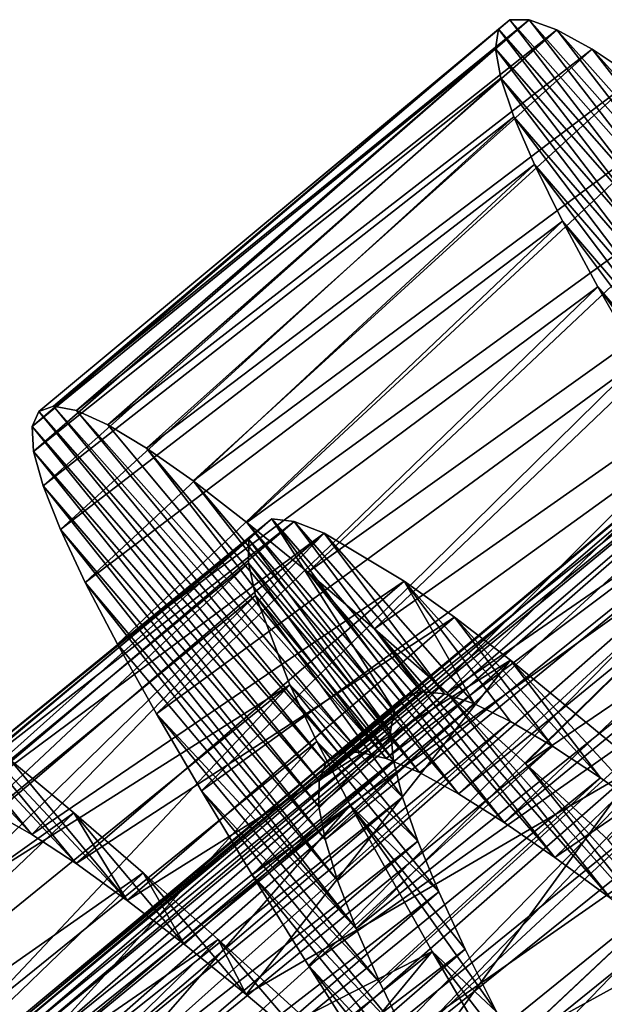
# Model space of a CAD drawing. Header units: millimetres. Extents: x -223 to 138, y -45 to 391.
# Tile 114 of 256: x -211.64 to -208.54, y 76.35 to 81.56. Entities that reach past the tile are written whole.
import ezdxf

# ---------------------------------------------------------------- set-up
doc = ezdxf.new("R2010")
doc.units = ezdxf.units.MM
doc.header["$LTSCALE"] = 65.185185
for name, color, linetype in [('601', 7, 'CONTINUOUS'), ('602', 7, 'CONTINUOUS'), ('603', 7, 'CONTINUOUS'), ('621', 7, 'CONTINUOUS'), ('622', 7, 'CONTINUOUS'), ('623', 7, 'CONTINUOUS')]:
    doc.layers.add(name, color=color, linetype=linetype)

msp = doc.modelspace()

# ---------------------------------------------------------------- linework, layer by layer
at = {"layer": '601', "color": 7, "linetype": 'CONTINUOUS', "true_color": 0xaaaaaa}
for points in [[(-211.538, 79.4875, -40.0495), (-211.573, 79.4076, -40.7353), (-210.0179, 77.6253, -40.1882), (-211.538, 79.4875, -40.0495)], [(-211.4595, 79.5153, -39.3641), (-211.538, 79.4875, -40.0495), (-209.9466, 77.6757, -39.6856), (-211.4595, 79.5153, -39.3641)], [(-209.9466, 77.6757, -39.6856), (-211.538, 79.4875, -40.0495), (-210.0179, 77.6253, -40.1882), (-209.9466, 77.6757, -39.6856)], [(-211.3373, 79.4913, -38.6809), (-211.4595, 79.5153, -39.3641), (-209.8396, 77.6839, -39.1844), (-211.3373, 79.4913, -38.6809)], [(-209.8396, 77.6839, -39.1844), (-211.4595, 79.5153, -39.3641), (-209.9466, 77.6757, -39.6856), (-209.8396, 77.6839, -39.1844)], [(-211.1723, 79.4164, -38.0099), (-211.3373, 79.4913, -38.6809), (-209.6974, 77.6503, -38.6921), (-211.1723, 79.4164, -38.0099)], [(-209.6974, 77.6503, -38.6921), (-211.3373, 79.4913, -38.6809), (-209.8396, 77.6839, -39.1844), (-209.6974, 77.6503, -38.6921)], [(-211.573, 79.4076, -40.7353), (-211.5651, 79.2755, -41.4177), (-210.0538, 77.5321, -40.6904), (-211.573, 79.4076, -40.7353)], [(-210.0179, 77.6253, -40.1882), (-211.573, 79.4076, -40.7353), (-210.0538, 77.5321, -40.6904), (-210.0179, 77.6253, -40.1882)], [(-210.9667, 79.292, -37.3613), (-211.1723, 79.4164, -38.0099), (-209.6974, 77.6503, -38.6921), (-210.9667, 79.292, -37.3613)], [(-211.5651, 79.2755, -41.4177), (-211.5146, 79.0926, -42.0861), (-210.0548, 77.3966, -41.186), (-211.5651, 79.2755, -41.4177)], [(-210.0538, 77.5321, -40.6904), (-211.5651, 79.2755, -41.4177), (-210.0548, 77.3966, -41.186), (-210.0538, 77.5321, -40.6904)], [(-210.7208, 79.1195, -36.7386), (-210.9667, 79.292, -37.3613), (-209.5223, 77.5764, -38.2184), (-210.7208, 79.1195, -36.7386)], [(-209.5223, 77.5764, -38.2184), (-210.9667, 79.292, -37.3613), (-209.6974, 77.6503, -38.6921), (-209.5223, 77.5764, -38.2184)], [(-210.4352, 78.9, -36.1446), (-210.7208, 79.1195, -36.7386), (-209.3143, 77.4632, -37.7657), (-210.4352, 78.9, -36.1446)], [(-209.3143, 77.4632, -37.7657), (-210.7208, 79.1195, -36.7386), (-209.5223, 77.5764, -38.2184), (-209.3143, 77.4632, -37.7657)], [(-211.5146, 79.0926, -42.0861), (-211.4231, 78.8613, -42.7304), (-210.0216, 77.2207, -41.6654), (-211.5146, 79.0926, -42.0861)], [(-210.0548, 77.3966, -41.186), (-211.5146, 79.0926, -42.0861), (-210.0216, 77.2207, -41.6654), (-210.0548, 77.3966, -41.186)], [(-211.4231, 78.8613, -42.7304), (-211.2915, 78.5819, -43.3486), (-209.9553, 77.0052, -42.1241), (-211.4231, 78.8613, -42.7304)], [(-210.0216, 77.2207, -41.6654), (-211.4231, 78.8613, -42.7304), (-209.9553, 77.0052, -42.1241), (-210.0216, 77.2207, -41.6654)], [(-210.1133, 78.6371, -35.5876), (-210.4352, 78.9, -36.1446), (-209.074, 77.3122, -37.3375), (-210.1133, 78.6371, -35.5876)], [(-209.074, 77.3122, -37.3375), (-210.4352, 78.9, -36.1446), (-209.3143, 77.4632, -37.7657), (-209.074, 77.3122, -37.3375)], [(-209.7598, 78.3356, -35.0765), (-210.1133, 78.6371, -35.5876), (-208.8054, 77.127, -36.9422), (-209.7598, 78.3356, -35.0765)], [(-208.8054, 77.127, -36.9422), (-210.1133, 78.6371, -35.5876), (-209.074, 77.3122, -37.3375), (-208.8054, 77.127, -36.9422)], [(-211.2915, 78.5819, -43.3486), (-211.121, 78.2553, -43.9379), (-209.8571, 76.7511, -42.5591), (-211.2915, 78.5819, -43.3486)], [(-209.9553, 77.0052, -42.1241), (-211.2915, 78.5819, -43.3486), (-209.8571, 76.7511, -42.5591), (-209.9553, 77.0052, -42.1241)], [(-209.3755, 77.9972, -34.6132), (-209.7598, 78.3356, -35.0765), (-208.5112, 76.9106, -36.5851), (-209.3755, 77.9972, -34.6132)], [(-208.5112, 76.9106, -36.5851), (-209.7598, 78.3356, -35.0765), (-208.8054, 77.127, -36.9422), (-208.5112, 76.9106, -36.5851)], [(-211.121, 78.2553, -43.9379), (-210.9148, 77.8859, -44.4887), (-209.8571, 76.7511, -42.5591), (-211.121, 78.2553, -43.9379)], [(-208.9611, 77.6234, -34.1993), (-209.3755, 77.9972, -34.6132), (-208.1921, 76.6649, -36.2679), (-208.9611, 77.6234, -34.1993)], [(-208.1921, 76.6649, -36.2679), (-209.3755, 77.9972, -34.6132), (-208.5112, 76.9106, -36.5851), (-208.1921, 76.6649, -36.2679)], [(-210.9148, 77.8859, -44.4887), (-210.6763, 77.4784, -44.9937), (-209.7295, 76.4617, -42.9634), (-210.9148, 77.8859, -44.4887)], [(-209.8571, 76.7511, -42.5591), (-210.9148, 77.8859, -44.4887), (-209.7295, 76.4617, -42.9634), (-209.8571, 76.7511, -42.5591)], [(-208.5223, 77.2204, -33.8413), (-208.9611, 77.6234, -34.1993), (-207.8516, 76.3939, -35.9951), (-208.5223, 77.2204, -33.8413)], [(-207.8516, 76.3939, -35.9951), (-208.9611, 77.6234, -34.1993), (-208.1921, 76.6649, -36.2679), (-207.8516, 76.3939, -35.9951)], [(-210.6763, 77.4784, -44.9937), (-210.4071, 77.0341, -45.4505), (-209.5753, 76.1412, -43.3302), (-210.6763, 77.4784, -44.9937)], [(-209.7295, 76.4617, -42.9634), (-210.6763, 77.4784, -44.9937), (-209.5753, 76.1412, -43.3302), (-209.7295, 76.4617, -42.9634)], [(-210.4071, 77.0341, -45.4505), (-210.1093, 76.555, -45.8566), (-209.3964, 75.7908, -43.6572), (-210.4071, 77.0341, -45.4505)], [(-209.5753, 76.1412, -43.3302), (-210.4071, 77.0341, -45.4505), (-209.3964, 75.7908, -43.6572), (-209.5753, 76.1412, -43.3302)], [(-210.1093, 76.555, -45.8566), (-209.7881, 76.048, -46.2057), (-209.1951, 75.4131, -43.9417), (-210.1093, 76.555, -45.8566)], [(-209.3964, 75.7908, -43.6572), (-210.1093, 76.555, -45.8566), (-209.1951, 75.4131, -43.9417), (-209.3964, 75.7908, -43.6572)]]:
    msp.add_3dface(points, dxfattribs=at)
at = {"layer": '602', "color": 7, "linetype": 'CONTINUOUS', "true_color": 0xaaaaaa}
for points in [[(-209.1028, 81.5096, -40.355), (-209.0437, 81.5605, -39.6695), (-208.3158, 80.6146, -40.0732), (-209.1028, 81.5096, -40.355)], [(-209.0437, 81.5605, -39.6695), (-208.941, 81.5596, -38.9847), (-208.2383, 80.6492, -39.4782), (-209.0437, 81.5605, -39.6695)], [(-208.3158, 80.6146, -40.0732), (-209.0437, 81.5605, -39.6695), (-208.2383, 80.6492, -39.4782), (-208.3158, 80.6146, -40.0732)], [(-208.941, 81.5596, -38.9847), (-208.7949, 81.5072, -38.3067), (-208.1216, 80.6372, -38.8882), (-208.941, 81.5596, -38.9847)], [(-208.2383, 80.6492, -39.4782), (-208.941, 81.5596, -38.9847), (-208.1216, 80.6372, -38.8882), (-208.2383, 80.6492, -39.4782)], [(-209.1187, 81.4064, -41.0401), (-209.1028, 81.5096, -40.355), (-208.3541, 80.5329, -40.6677), (-209.1187, 81.4064, -41.0401)], [(-208.3541, 80.5329, -40.6677), (-209.1028, 81.5096, -40.355), (-208.3158, 80.6146, -40.0732), (-208.3541, 80.5329, -40.6677)], [(-208.7949, 81.5072, -38.3067), (-208.6072, 81.4047, -37.6475), (-207.9669, 80.5792, -38.3113), (-208.7949, 81.5072, -38.3067)], [(-208.1216, 80.6372, -38.8882), (-208.7949, 81.5072, -38.3067), (-207.9669, 80.5792, -38.3113), (-208.1216, 80.6372, -38.8882)], [(-209.0916, 81.2514, -41.7176), (-209.1187, 81.4064, -41.0401), (-208.3535, 80.4046, -41.255), (-209.0916, 81.2514, -41.7176)], [(-208.3535, 80.4046, -41.255), (-209.1187, 81.4064, -41.0401), (-208.3541, 80.5329, -40.6677), (-208.3535, 80.4046, -41.255)], [(-208.6072, 81.4047, -37.6475), (-208.3793, 81.2536, -37.0131), (-207.7746, 80.4763, -37.7519), (-208.6072, 81.4047, -37.6475)], [(-207.9669, 80.5792, -38.3113), (-208.6072, 81.4047, -37.6475), (-207.7746, 80.4763, -37.7519), (-207.9669, 80.5792, -38.3113)], [(-209.0227, 81.0467, -42.3761), (-209.0916, 81.2514, -41.7176), (-208.3148, 80.2309, -41.828), (-209.0227, 81.0467, -42.3761)], [(-208.3148, 80.2309, -41.828), (-209.0916, 81.2514, -41.7176), (-208.3535, 80.4046, -41.255), (-208.3148, 80.2309, -41.828)], [(-208.9133, 80.794, -43.009), (-209.0227, 81.0467, -42.3761), (-208.2388, 80.0125, -42.3824), (-208.9133, 80.794, -43.009)], [(-208.2388, 80.0125, -42.3824), (-209.0227, 81.0467, -42.3761), (-208.3148, 80.2309, -41.828), (-208.2388, 80.0125, -42.3824)], [(-208.7642, 80.4934, -43.615), (-208.9133, 80.794, -43.009), (-208.127, 79.7509, -42.9127), (-208.7642, 80.4934, -43.615)], [(-208.127, 79.7509, -42.9127), (-208.9133, 80.794, -43.009), (-208.2388, 80.0125, -42.3824), (-208.127, 79.7509, -42.9127)], [(-208.5773, 80.1469, -44.1884), (-208.7642, 80.4934, -43.615), (-207.9814, 79.4491, -43.4114), (-208.5773, 80.1469, -44.1884)], [(-207.9814, 79.4491, -43.4114), (-208.7642, 80.4934, -43.615), (-208.127, 79.7509, -42.9127), (-207.9814, 79.4491, -43.4114)], [(-208.3564, 79.7604, -44.7192), (-208.5773, 80.1469, -44.1884), (-207.8039, 79.109, -43.8746), (-208.3564, 79.7604, -44.7192)], [(-207.8039, 79.109, -43.8746), (-208.5773, 80.1469, -44.1884), (-207.9814, 79.4491, -43.4114), (-207.8039, 79.109, -43.8746)], [(-212.4732, 78.2167, -37.7368), (-212.2508, 78.0722, -37.0989), (-211.5738, 77.2482, -37.6533), (-212.4732, 78.2167, -37.7368)], [(-211.7723, 77.3587, -38.208), (-212.4732, 78.2167, -37.7368), (-211.5738, 77.2482, -37.6533), (-211.7723, 77.3587, -38.208)], [(-212.2508, 78.0722, -37.0989), (-211.9882, 77.8799, -36.4876), (-211.3391, 77.0945, -37.1226), (-212.2508, 78.0722, -37.0989)], [(-211.5738, 77.2482, -37.6533), (-212.2508, 78.0722, -37.0989), (-211.3391, 77.0945, -37.1226), (-211.5738, 77.2482, -37.6533)], [(-211.9882, 77.8799, -36.4876), (-211.687, 77.6418, -35.9077), (-211.0692, 76.8993, -36.6198), (-211.9882, 77.8799, -36.4876)], [(-211.3391, 77.0945, -37.1226), (-211.9882, 77.8799, -36.4876), (-211.0692, 76.8993, -36.6198), (-211.3391, 77.0945, -37.1226)], [(-211.687, 77.6418, -35.9077), (-211.3516, 77.3624, -35.3693), (-211.0692, 76.8993, -36.6198), (-211.687, 77.6418, -35.9077)], [(-211.3516, 77.3624, -35.3693), (-210.9854, 77.0455, -34.8781), (-210.7685, 76.6667, -36.1542), (-211.3516, 77.3624, -35.3693)], [(-211.0692, 76.8993, -36.6198), (-211.3516, 77.3624, -35.3693), (-210.7685, 76.6667, -36.1542), (-211.0692, 76.8993, -36.6198)], [(-210.9854, 77.0455, -34.8781), (-210.5883, 76.6921, -34.4348), (-210.4399, 76.4002, -35.7311), (-210.9854, 77.0455, -34.8781)], [(-210.7685, 76.6667, -36.1542), (-210.9854, 77.0455, -34.8781), (-210.4399, 76.4002, -35.7311), (-210.7685, 76.6667, -36.1542)], [(-210.5883, 76.6921, -34.4348), (-210.1629, 76.3053, -34.0434), (-210.0835, 76.1008, -35.3515), (-210.5883, 76.6921, -34.4348)], [(-210.4399, 76.4002, -35.7311), (-210.5883, 76.6921, -34.4348), (-210.0835, 76.1008, -35.3515), (-210.4399, 76.4002, -35.7311)], [(-211.9049, 76.0704, -45.2655), (-212.1613, 76.4993, -44.7885), (-211.4741, 75.5988, -44.2244), (-211.9049, 76.0704, -45.2655)], [(-211.4741, 75.5988, -44.2244), (-212.1613, 76.4993, -44.7885), (-211.675, 75.9665, -43.796), (-211.4741, 75.5988, -44.2244)]]:
    msp.add_3dface(points, dxfattribs=at)
at = {"layer": '603', "color": 7, "linetype": 'CONTINUOUS', "true_color": 0xaaaaaa}
for points in [[(-211.538, 79.4875, -40.0495), (-211.4595, 79.5153, -39.3641), (-209.0437, 81.5605, -39.6695), (-211.538, 79.4875, -40.0495)], [(-211.538, 79.4875, -40.0495), (-209.0437, 81.5605, -39.6695), (-209.1028, 81.5096, -40.355), (-211.538, 79.4875, -40.0495)], [(-211.4595, 79.5153, -39.3641), (-208.941, 81.5596, -38.9847), (-209.0437, 81.5605, -39.6695), (-211.4595, 79.5153, -39.3641)], [(-211.4595, 79.5153, -39.3641), (-211.3373, 79.4913, -38.6809), (-208.941, 81.5596, -38.9847), (-211.4595, 79.5153, -39.3641)], [(-211.3373, 79.4913, -38.6809), (-208.7949, 81.5072, -38.3067), (-208.941, 81.5596, -38.9847), (-211.3373, 79.4913, -38.6809)], [(-211.573, 79.4076, -40.7353), (-211.538, 79.4875, -40.0495), (-209.1028, 81.5096, -40.355), (-211.573, 79.4076, -40.7353)], [(-211.573, 79.4076, -40.7353), (-209.1028, 81.5096, -40.355), (-209.1187, 81.4064, -41.0401), (-211.573, 79.4076, -40.7353)], [(-211.3373, 79.4913, -38.6809), (-211.1723, 79.4164, -38.0099), (-208.7949, 81.5072, -38.3067), (-211.3373, 79.4913, -38.6809)], [(-211.1723, 79.4164, -38.0099), (-208.6072, 81.4047, -37.6475), (-208.7949, 81.5072, -38.3067), (-211.1723, 79.4164, -38.0099)], [(-211.5651, 79.2755, -41.4177), (-211.573, 79.4076, -40.7353), (-209.1187, 81.4064, -41.0401), (-211.5651, 79.2755, -41.4177)], [(-211.5651, 79.2755, -41.4177), (-209.1187, 81.4064, -41.0401), (-209.0916, 81.2514, -41.7176), (-211.5651, 79.2755, -41.4177)], [(-211.1723, 79.4164, -38.0099), (-210.9667, 79.292, -37.3613), (-208.6072, 81.4047, -37.6475), (-211.1723, 79.4164, -38.0099)], [(-210.9667, 79.292, -37.3613), (-208.3793, 81.2536, -37.0131), (-208.6072, 81.4047, -37.6475), (-210.9667, 79.292, -37.3613)], [(-211.5146, 79.0926, -42.0861), (-211.5651, 79.2755, -41.4177), (-209.0916, 81.2514, -41.7176), (-211.5146, 79.0926, -42.0861)], [(-211.5146, 79.0926, -42.0861), (-209.0916, 81.2514, -41.7176), (-209.0227, 81.0467, -42.3761), (-211.5146, 79.0926, -42.0861)], [(-210.9667, 79.292, -37.3613), (-210.7208, 79.1195, -36.7386), (-208.3793, 81.2536, -37.0131), (-210.9667, 79.292, -37.3613)], [(-210.7208, 79.1195, -36.7386), (-208.1113, 81.0548, -36.4056), (-208.3793, 81.2536, -37.0131), (-210.7208, 79.1195, -36.7386)], [(-211.4231, 78.8613, -42.7304), (-211.5146, 79.0926, -42.0861), (-209.0227, 81.0467, -42.3761), (-211.4231, 78.8613, -42.7304)], [(-211.4231, 78.8613, -42.7304), (-209.0227, 81.0467, -42.3761), (-208.9133, 80.794, -43.009), (-211.4231, 78.8613, -42.7304)], [(-210.7208, 79.1195, -36.7386), (-210.4352, 78.9, -36.1446), (-208.1113, 81.0548, -36.4056), (-210.7208, 79.1195, -36.7386)], [(-210.4352, 78.9, -36.1446), (-207.8049, 80.8106, -35.8308), (-208.1113, 81.0548, -36.4056), (-210.4352, 78.9, -36.1446)], [(-211.2915, 78.5819, -43.3486), (-211.4231, 78.8613, -42.7304), (-208.9133, 80.794, -43.009), (-211.2915, 78.5819, -43.3486)], [(-211.2915, 78.5819, -43.3486), (-208.9133, 80.794, -43.009), (-208.7642, 80.4934, -43.615), (-211.2915, 78.5819, -43.3486)], [(-210.4352, 78.9, -36.1446), (-210.1133, 78.6371, -35.5876), (-207.8049, 80.8106, -35.8308), (-210.4352, 78.9, -36.1446)], [(-210.1133, 78.6371, -35.5876), (-207.4653, 80.526, -35.2988), (-207.8049, 80.8106, -35.8308), (-210.1133, 78.6371, -35.5876)], [(-210.1133, 78.6371, -35.5876), (-209.7598, 78.3356, -35.0765), (-207.4653, 80.526, -35.2988), (-210.1133, 78.6371, -35.5876)], [(-209.7598, 78.3356, -35.0765), (-207.095, 80.2041, -34.8143), (-207.4653, 80.526, -35.2988), (-209.7598, 78.3356, -35.0765)], [(-211.121, 78.2553, -43.9379), (-211.2915, 78.5819, -43.3486), (-208.7642, 80.4934, -43.615), (-211.121, 78.2553, -43.9379)], [(-211.121, 78.2553, -43.9379), (-208.7642, 80.4934, -43.615), (-208.5773, 80.1469, -44.1884), (-211.121, 78.2553, -43.9379)], [(-209.7598, 78.3356, -35.0765), (-209.3755, 77.9972, -34.6132), (-207.095, 80.2041, -34.8143), (-209.7598, 78.3356, -35.0765)], [(-209.3755, 77.9972, -34.6132), (-206.6937, 79.8458, -34.3779), (-207.095, 80.2041, -34.8143), (-209.3755, 77.9972, -34.6132)], [(-210.9148, 77.8859, -44.4887), (-211.121, 78.2553, -43.9379), (-208.5773, 80.1469, -44.1884), (-210.9148, 77.8859, -44.4887)], [(-210.9148, 77.8859, -44.4887), (-208.5773, 80.1469, -44.1884), (-208.3564, 79.7604, -44.7192), (-210.9148, 77.8859, -44.4887)], [(-209.3755, 77.9972, -34.6132), (-208.9611, 77.6234, -34.1993), (-206.6937, 79.8458, -34.3779), (-209.3755, 77.9972, -34.6132)], [(-208.9611, 77.6234, -34.1993), (-206.265, 79.455, -33.9941), (-206.6937, 79.8458, -34.3779), (-208.9611, 77.6234, -34.1993)], [(-210.6763, 77.4784, -44.9937), (-210.9148, 77.8859, -44.4887), (-208.3564, 79.7604, -44.7192), (-210.6763, 77.4784, -44.9937)], [(-210.6763, 77.4784, -44.9937), (-208.3564, 79.7604, -44.7192), (-208.1042, 79.3365, -45.2028), (-210.6763, 77.4784, -44.9937)], [(-208.9611, 77.6234, -34.1993), (-208.5223, 77.2204, -33.8413), (-206.265, 79.455, -33.9941), (-208.9611, 77.6234, -34.1993)], [(-210.4071, 77.0341, -45.4505), (-210.6763, 77.4784, -44.9937), (-208.1042, 79.3365, -45.2028), (-210.4071, 77.0341, -45.4505)], [(-210.4071, 77.0341, -45.4505), (-208.1042, 79.3365, -45.2028), (-207.8219, 78.8763, -45.6377), (-210.4071, 77.0341, -45.4505)], [(-210.1093, 76.555, -45.8566), (-210.4071, 77.0341, -45.4505), (-207.8219, 78.8763, -45.6377), (-210.1093, 76.555, -45.8566)], [(-210.1093, 76.555, -45.8566), (-207.8219, 78.8763, -45.6377), (-207.5128, 78.3836, -46.0194), (-210.1093, 76.555, -45.8566)], [(-209.7881, 76.048, -46.2057), (-210.1093, 76.555, -45.8566), (-207.5128, 78.3836, -46.0194), (-209.7881, 76.048, -46.2057)], [(-209.7881, 76.048, -46.2057), (-207.5128, 78.3836, -46.0194), (-207.1833, 77.867, -46.3411), (-209.7881, 76.048, -46.2057)], [(-209.4488, 75.52, -46.493), (-209.7881, 76.048, -46.2057), (-207.1833, 77.867, -46.3411), (-209.4488, 75.52, -46.493)], [(-209.4488, 75.52, -46.493), (-207.1833, 77.867, -46.3411), (-206.8369, 77.3307, -46.6004), (-209.4488, 75.52, -46.493)], [(-214, 75.4729, -35.666), (-211.3516, 77.3624, -35.3693), (-211.687, 77.6418, -35.9077), (-214, 75.4729, -35.666)], [(-214, 75.4729, -35.666), (-213.6506, 75.1765, -35.1476), (-211.3516, 77.3624, -35.3693), (-214, 75.4729, -35.666)], [(-213.6506, 75.1765, -35.1476), (-210.9854, 77.0455, -34.8781), (-211.3516, 77.3624, -35.3693), (-213.6506, 75.1765, -35.1476)], [(-209.0929, 74.9719, -46.7178), (-209.4488, 75.52, -46.493), (-206.8369, 77.3307, -46.6004), (-209.0929, 74.9719, -46.7178)], [(-209.0929, 74.9719, -46.7178), (-206.8369, 77.3307, -46.6004), (-206.4743, 76.7744, -46.7971), (-209.0929, 74.9719, -46.7178)], [(-213.6506, 75.1765, -35.1476), (-213.2706, 74.8433, -34.6771), (-210.9854, 77.0455, -34.8781), (-213.6506, 75.1765, -35.1476)], [(-213.2706, 74.8433, -34.6771), (-210.5883, 76.6921, -34.4348), (-210.9854, 77.0455, -34.8781), (-213.2706, 74.8433, -34.6771)], [(-208.7225, 74.4059, -46.8787), (-209.0929, 74.9719, -46.7178), (-206.4743, 76.7744, -46.7971), (-208.7225, 74.4059, -46.8787)], [(-208.7225, 74.4059, -46.8787), (-206.4743, 76.7744, -46.7971), (-206.0997, 76.2032, -46.9288), (-208.7225, 74.4059, -46.8787)], [(-213.2706, 74.8433, -34.6771), (-212.8605, 74.4745, -34.2559), (-210.5883, 76.6921, -34.4348), (-213.2706, 74.8433, -34.6771)], [(-212.8605, 74.4745, -34.2559), (-210.1629, 76.3053, -34.0434), (-210.5883, 76.6921, -34.4348), (-212.8605, 74.4745, -34.2559)]]:
    msp.add_3dface(points, dxfattribs=at)
at = {"layer": '621', "color": 7, "linetype": 'CONTINUOUS', "true_color": 0xaaaaaa}
for points in [[(-210.0179, 77.6253, -40.1882), (-210.0538, 77.5321, -40.6904), (-206.6688, 80.4272, -39.9955), (-210.0179, 77.6253, -40.1882)], [(-210.0538, 77.5321, -40.6904), (-206.6049, 80.3507, -40.952), (-206.6688, 80.4272, -39.9955), (-210.0538, 77.5321, -40.6904)], [(-209.9466, 77.6757, -39.6856), (-210.0179, 77.6253, -40.1882), (-206.6688, 80.4272, -39.9955), (-209.9466, 77.6757, -39.6856)], [(-209.9466, 77.6757, -39.6856), (-206.6688, 80.4272, -39.9955), (-206.6038, 80.3493, -39.0393), (-209.9466, 77.6757, -39.6856)], [(-210.0538, 77.5321, -40.6904), (-210.0548, 77.3966, -41.186), (-206.6049, 80.3507, -40.952), (-210.0538, 77.5321, -40.6904)], [(-210.0548, 77.3966, -41.186), (-210.0216, 77.2207, -41.6654), (-206.6049, 80.3507, -40.952), (-210.0548, 77.3966, -41.186)], [(-210.0216, 77.2207, -41.6654), (-206.4151, 80.1234, -41.8666), (-206.6049, 80.3507, -40.952), (-210.0216, 77.2207, -41.6654)], [(-209.8396, 77.6839, -39.1844), (-209.9466, 77.6757, -39.6856), (-206.6038, 80.3493, -39.0393), (-209.8396, 77.6839, -39.1844)], [(-209.6974, 77.6503, -38.6921), (-209.8396, 77.6839, -39.1844), (-206.6038, 80.3493, -39.0393), (-209.6974, 77.6503, -38.6921)], [(-209.6974, 77.6503, -38.6921), (-206.6038, 80.3493, -39.0393), (-206.4132, 80.1211, -38.1267), (-209.6974, 77.6503, -38.6921)], [(-210.0216, 77.2207, -41.6654), (-209.9553, 77.0052, -42.1241), (-206.4151, 80.1234, -41.8666), (-210.0216, 77.2207, -41.6654)], [(-209.9553, 77.0052, -42.1241), (-209.8571, 76.7511, -42.5591), (-206.4151, 80.1234, -41.8666), (-209.9553, 77.0052, -42.1241)], [(-209.8571, 76.7511, -42.5591), (-206.1076, 79.7552, -42.6997), (-206.4151, 80.1234, -41.8666), (-209.8571, 76.7511, -42.5591)], [(-209.5223, 77.5764, -38.2184), (-209.6974, 77.6503, -38.6921), (-206.4132, 80.1211, -38.1267), (-209.5223, 77.5764, -38.2184)], [(-209.3143, 77.4632, -37.7657), (-209.5223, 77.5764, -38.2184), (-206.4132, 80.1211, -38.1267), (-209.3143, 77.4632, -37.7657)], [(-209.3143, 77.4632, -37.7657), (-206.4132, 80.1211, -38.1267), (-206.2729, 79.9531, -37.6975), (-209.3143, 77.4632, -37.7657)], [(-209.074, 77.3122, -37.3375), (-209.3143, 77.4632, -37.7657), (-206.2729, 79.9531, -37.6975), (-209.074, 77.3122, -37.3375)], [(-209.074, 77.3122, -37.3375), (-206.2729, 79.9531, -37.6975), (-206.1043, 79.7512, -37.2932), (-209.074, 77.3122, -37.3375)], [(-209.8571, 76.7511, -42.5591), (-209.7295, 76.4617, -42.9634), (-206.1076, 79.7552, -42.6997), (-209.8571, 76.7511, -42.5591)], [(-209.7295, 76.4617, -42.9634), (-209.5753, 76.1412, -43.3302), (-206.1076, 79.7552, -42.6997), (-209.7295, 76.4617, -42.9634)], [(-209.5753, 76.1412, -43.3302), (-205.6962, 79.2626, -43.4142), (-206.1076, 79.7552, -42.6997), (-209.5753, 76.1412, -43.3302)], [(-208.8054, 77.127, -36.9422), (-209.074, 77.3122, -37.3375), (-206.1043, 79.7512, -37.2932), (-208.8054, 77.127, -36.9422)], [(-208.8054, 77.127, -36.9422), (-206.1043, 79.7512, -37.2932), (-205.6918, 79.2573, -36.5795), (-208.8054, 77.127, -36.9422)], [(-209.5753, 76.1412, -43.3302), (-209.3964, 75.7908, -43.6572), (-205.6962, 79.2626, -43.4142), (-209.5753, 76.1412, -43.3302)], [(-209.3964, 75.7908, -43.6572), (-205.4564, 78.9754, -43.718), (-205.6962, 79.2626, -43.4142), (-209.3964, 75.7908, -43.6572)], [(-208.5112, 76.9106, -36.5851), (-208.8054, 77.127, -36.9422), (-205.6918, 79.2573, -36.5795), (-208.5112, 76.9106, -36.5851)], [(-209.3964, 75.7908, -43.6572), (-209.1951, 75.4131, -43.9417), (-205.4564, 78.9754, -43.718), (-209.3964, 75.7908, -43.6572)], [(-209.1951, 75.4131, -43.9417), (-205.197, 78.6649, -43.9814), (-205.4564, 78.9754, -43.718), (-209.1951, 75.4131, -43.9417)], [(-209.1951, 75.4131, -43.9417), (-208.9766, 75.0153, -44.1776), (-205.197, 78.6649, -43.9814), (-209.1951, 75.4131, -43.9417)], [(-208.9766, 75.0153, -44.1776), (-208.744, 74.6011, -44.3626), (-205.197, 78.6649, -43.9814), (-208.9766, 75.0153, -44.1776)], [(-208.744, 74.6011, -44.3626), (-204.6341, 77.9908, -44.3734), (-205.197, 78.6649, -43.9814), (-208.744, 74.6011, -44.3626)], [(-213.7609, 74.4767, -39.56), (-213.8412, 74.4368, -40.0633), (-209.6022, 77.9768, -39.9317), (-213.7609, 74.4767, -39.56)], [(-209.6022, 77.9768, -39.9317), (-213.8412, 74.4368, -40.0633), (-209.6559, 77.906, -40.4314), (-209.6022, 77.9768, -39.9317)], [(-213.645, 74.4744, -39.06), (-213.7609, 74.4767, -39.56), (-209.5132, 78.0056, -39.4319), (-213.645, 74.4744, -39.06)], [(-209.5132, 78.0056, -39.4319), (-213.7609, 74.4767, -39.56), (-209.6022, 77.9768, -39.9317), (-209.5132, 78.0056, -39.4319)], [(-209.3889, 77.9928, -38.9362), (-213.645, 74.4744, -39.06), (-209.5132, 78.0056, -39.4319), (-209.3889, 77.9928, -38.9362)], [(-213.4943, 74.4306, -38.5714), (-213.645, 74.4744, -39.06), (-209.3889, 77.9928, -38.9362), (-213.4943, 74.4306, -38.5714)], [(-209.2309, 77.9392, -38.4546), (-213.4943, 74.4306, -38.5714), (-209.3889, 77.9928, -38.9362), (-209.2309, 77.9392, -38.4546)], [(-208.744, 74.6011, -44.3626), (-208.4989, 74.1713, -44.496), (-204.6341, 77.9908, -44.3734), (-208.744, 74.6011, -44.3626)], [(-213.3108, 74.3467, -38.1026), (-213.4943, 74.4306, -38.5714), (-209.2309, 77.9392, -38.4546), (-213.3108, 74.3467, -38.1026)], [(-209.0403, 77.8461, -37.9929), (-213.3108, 74.3467, -38.1026), (-209.2309, 77.9392, -38.4546), (-209.0403, 77.8461, -37.9929)], [(-213.8412, 74.4368, -40.0633), (-213.8859, 74.3542, -40.5663), (-209.6559, 77.906, -40.4314), (-213.8412, 74.4368, -40.0633)], [(-209.6559, 77.906, -40.4314), (-213.8859, 74.3542, -40.5663), (-209.6749, 77.7929, -40.929), (-209.6559, 77.906, -40.4314)], [(-213.0946, 74.2238, -37.6557), (-213.3108, 74.3467, -38.1026), (-209.0403, 77.8461, -37.9929), (-213.0946, 74.2238, -37.6557)], [(-208.8172, 77.7146, -37.5534), (-213.0946, 74.2238, -37.6557), (-209.0403, 77.8461, -37.9929), (-208.8172, 77.7146, -37.5534)], [(-213.8859, 74.3542, -40.5663), (-213.8955, 74.229, -41.0643), (-209.6749, 77.7929, -40.929), (-213.8859, 74.3542, -40.5663)], [(-209.6749, 77.7929, -40.929), (-213.8955, 74.229, -41.0643), (-209.6595, 77.6388, -41.4151), (-209.6749, 77.7929, -40.929)], [(-212.8467, 74.0638, -37.2348), (-213.0946, 74.2238, -37.6557), (-208.8172, 77.7146, -37.5534), (-212.8467, 74.0638, -37.2348)], [(-208.5639, 77.5474, -37.1423), (-212.8467, 74.0638, -37.2348), (-208.8172, 77.7146, -37.5534), (-208.5639, 77.5474, -37.1423)], [(-213.8955, 74.229, -41.0643), (-213.8707, 74.0629, -41.5486), (-209.6595, 77.6388, -41.4151), (-213.8955, 74.229, -41.0643)], [(-209.6595, 77.6388, -41.4151), (-213.8707, 74.0629, -41.5486), (-209.611, 77.4456, -41.882), (-209.6595, 77.6388, -41.4151)], [(-212.572, 73.8708, -36.8493), (-212.8467, 74.0638, -37.2348), (-208.5639, 77.5474, -37.1423), (-212.572, 73.8708, -36.8493)], [(-208.2843, 77.3479, -36.7667), (-212.572, 73.8708, -36.8493), (-208.5639, 77.5474, -37.1423), (-208.2843, 77.3479, -36.7667)], [(-213.8707, 74.0629, -41.5486), (-213.8125, 73.8573, -42.0124), (-209.611, 77.4456, -41.882), (-213.8707, 74.0629, -41.5486)], [(-209.611, 77.4456, -41.882), (-213.8125, 73.8573, -42.0124), (-209.5301, 77.2134, -42.3277), (-209.611, 77.4456, -41.882)], [(-212.272, 73.6473, -36.5025), (-212.572, 73.8708, -36.8493), (-208.2843, 77.3479, -36.7667), (-212.272, 73.6473, -36.5025)], [(-207.9797, 77.1186, -36.4301), (-212.272, 73.6473, -36.5025), (-208.2843, 77.3479, -36.7667), (-207.9797, 77.1186, -36.4301)], [(-213.8125, 73.8573, -42.0124), (-213.7221, 73.6128, -42.4535), (-209.5301, 77.2134, -42.3277), (-213.8125, 73.8573, -42.0124)], [(-209.5301, 77.2134, -42.3277), (-213.7221, 73.6128, -42.4535), (-209.4186, 76.9439, -42.7476), (-209.5301, 77.2134, -42.3277)], [(-211.9472, 73.3949, -36.1959), (-212.272, 73.6473, -36.5025), (-207.9797, 77.1186, -36.4301), (-211.9472, 73.3949, -36.1959)], [(-207.6517, 76.8617, -36.1347), (-211.9472, 73.3949, -36.1959), (-207.9797, 77.1186, -36.4301), (-207.6517, 76.8617, -36.1347)], [(-213.7221, 73.6128, -42.4535), (-213.6015, 73.3316, -42.8662), (-209.4186, 76.9439, -42.7476), (-213.7221, 73.6128, -42.4535)], [(-209.4186, 76.9439, -42.7476), (-213.6015, 73.3316, -42.8662), (-209.2795, 76.6417, -43.1333), (-209.4186, 76.9439, -42.7476)], [(-211.6024, 73.1185, -35.9349), (-211.9472, 73.3949, -36.1959), (-207.6517, 76.8617, -36.1347), (-211.6024, 73.1185, -35.9349)], [(-207.3049, 76.5823, -35.8854), (-211.6024, 73.1185, -35.9349), (-207.6517, 76.8617, -36.1347), (-207.3049, 76.5823, -35.8854)], [(-213.6015, 73.3316, -42.8662), (-213.454, 73.0193, -43.2419), (-209.2795, 76.6417, -43.1333), (-213.6015, 73.3316, -42.8662)], [(-209.2795, 76.6417, -43.1333), (-213.454, 73.0193, -43.2419), (-209.1148, 76.3093, -43.4808), (-209.2795, 76.6417, -43.1333)], [(-211.2424, 72.8235, -35.7239), (-211.6024, 73.1185, -35.9349), (-207.3049, 76.5823, -35.8854), (-211.2424, 72.8235, -35.7239)], [(-206.9444, 76.2856, -35.6864), (-211.2424, 72.8235, -35.7239), (-207.3049, 76.5823, -35.8854), (-206.9444, 76.2856, -35.6864)]]:
    msp.add_3dface(points, dxfattribs=at)
at = {"layer": '622', "color": 7, "linetype": 'CONTINUOUS', "true_color": 0xaaaaaa}
for points in [[(-210.3042, 78.9191, -39.4401), (-209.6559, 77.906, -40.4314), (-210.425, 78.8094, -40.6257), (-210.3042, 78.9191, -39.4401)], [(-209.5132, 78.0056, -39.4319), (-209.6022, 77.9768, -39.9317), (-210.3042, 78.9191, -39.4401), (-209.5132, 78.0056, -39.4319)], [(-210.1849, 78.9039, -38.8502), (-209.5132, 78.0056, -39.4319), (-210.3042, 78.9191, -39.4401), (-210.1849, 78.9039, -38.8502)], [(-209.6022, 77.9768, -39.9317), (-209.6559, 77.906, -40.4314), (-210.3042, 78.9191, -39.4401), (-209.6022, 77.9768, -39.9317)], [(-209.3889, 77.9928, -38.9362), (-209.5132, 78.0056, -39.4319), (-210.1849, 78.9039, -38.8502), (-209.3889, 77.9928, -38.9362)], [(-210.0272, 78.8428, -38.2726), (-209.3889, 77.9928, -38.9362), (-210.1849, 78.9039, -38.8502), (-210.0272, 78.8428, -38.2726)], [(-210.425, 78.8094, -40.6257), (-209.6749, 77.7929, -40.929), (-210.427, 78.684, -41.215), (-210.425, 78.8094, -40.6257)], [(-209.6559, 77.906, -40.4314), (-209.6749, 77.7929, -40.929), (-210.425, 78.8094, -40.6257), (-209.6559, 77.906, -40.4314)], [(-209.2309, 77.9392, -38.4546), (-209.3889, 77.9928, -38.9362), (-210.0272, 78.8428, -38.2726), (-209.2309, 77.9392, -38.4546)], [(-209.6029, 78.5889, -37.1831), (-209.2309, 77.9392, -38.4546), (-210.0272, 78.8428, -38.2726), (-209.6029, 78.5889, -37.1831)], [(-209.6749, 77.7929, -40.929), (-209.6595, 77.6388, -41.4151), (-210.427, 78.684, -41.215), (-209.6749, 77.7929, -40.929)], [(-210.427, 78.684, -41.215), (-209.6595, 77.6388, -41.4151), (-210.3908, 78.5129, -41.7908), (-210.427, 78.684, -41.215)], [(-208.8172, 77.7146, -37.5534), (-209.0403, 77.8461, -37.9929), (-209.6029, 78.5889, -37.1831), (-208.8172, 77.7146, -37.5534)], [(-209.3371, 78.3985, -36.6769), (-208.8172, 77.7146, -37.5534), (-209.6029, 78.5889, -37.1831), (-209.3371, 78.3985, -36.6769)], [(-209.0403, 77.8461, -37.9929), (-209.2309, 77.9392, -38.4546), (-209.6029, 78.5889, -37.1831), (-209.0403, 77.8461, -37.9929)], [(-209.6595, 77.6388, -41.4151), (-209.611, 77.4456, -41.882), (-210.3908, 78.5129, -41.7908), (-209.6595, 77.6388, -41.4151)], [(-210.3908, 78.5129, -41.7908), (-209.611, 77.4456, -41.882), (-210.2084, 78.0402, -42.8755), (-210.3908, 78.5129, -41.7908)], [(-208.5639, 77.5474, -37.1423), (-208.8172, 77.7146, -37.5534), (-209.3371, 78.3985, -36.6769), (-208.5639, 77.5474, -37.1423)], [(-209.0397, 78.17, -36.2065), (-208.5639, 77.5474, -37.1423), (-209.3371, 78.3985, -36.6769), (-209.0397, 78.17, -36.2065)], [(-208.2843, 77.3479, -36.7667), (-208.5639, 77.5474, -37.1423), (-209.0397, 78.17, -36.2065), (-208.2843, 77.3479, -36.7667)], [(-208.3609, 77.6116, -35.3933), (-208.2843, 77.3479, -36.7667), (-209.0397, 78.17, -36.2065), (-208.3609, 77.6116, -35.3933)], [(-209.611, 77.4456, -41.882), (-209.5301, 77.2134, -42.3277), (-210.2084, 78.0402, -42.8755), (-209.611, 77.4456, -41.882)], [(-210.2084, 78.0402, -42.8755), (-209.5301, 77.2134, -42.3277), (-210.0646, 77.7402, -43.3781), (-210.2084, 78.0402, -42.8755)], [(-209.5301, 77.2134, -42.3277), (-209.4186, 76.9439, -42.7476), (-210.0646, 77.7402, -43.3781), (-209.5301, 77.2134, -42.3277)], [(-210.0646, 77.7402, -43.3781), (-209.4186, 76.9439, -42.7476), (-209.8896, 77.4033, -43.8435), (-210.0646, 77.7402, -43.3781)], [(-209.4186, 76.9439, -42.7476), (-209.2795, 76.6417, -43.1333), (-209.8896, 77.4033, -43.8435), (-209.4186, 76.9439, -42.7476)], [(-209.2795, 76.6417, -43.1333), (-209.1148, 76.3093, -43.4808), (-209.8896, 77.4033, -43.8435), (-209.2795, 76.6417, -43.1333)], [(-209.8896, 77.4033, -43.8435), (-209.1148, 76.3093, -43.4808), (-209.4554, 76.6291, -44.6464), (-209.8896, 77.4033, -43.8435)], [(-209.1148, 76.3093, -43.4808), (-208.9264, 75.9479, -43.7882), (-209.4554, 76.6291, -44.6464), (-209.1148, 76.3093, -43.4808)], [(-209.4554, 76.6291, -44.6464), (-208.9264, 75.9479, -43.7882), (-209.2003, 76.1957, -44.9786), (-209.4554, 76.6291, -44.6464)]]:
    msp.add_3dface(points, dxfattribs=at)
at = {"layer": '623', "color": 7, "linetype": 'CONTINUOUS', "true_color": 0xaaaaaa}
for points in [[(-212.1426, 77.4192, -39.9672), (-212.0582, 77.4454, -39.374), (-210.3042, 78.9191, -39.4401), (-212.1426, 77.4192, -39.9672)], [(-212.1426, 77.4192, -39.9672), (-210.3042, 78.9191, -39.4401), (-210.425, 78.8094, -40.6257), (-212.1426, 77.4192, -39.9672)], [(-212.0582, 77.4454, -39.374), (-210.1849, 78.9039, -38.8502), (-210.3042, 78.9191, -39.4401), (-212.0582, 77.4454, -39.374)], [(-212.0582, 77.4454, -39.374), (-211.9343, 77.4249, -38.7843), (-210.1849, 78.9039, -38.8502), (-212.0582, 77.4454, -39.374)], [(-211.9343, 77.4249, -38.7843), (-210.0272, 78.8428, -38.2726), (-210.1849, 78.9039, -38.8502), (-211.9343, 77.4249, -38.7843)], [(-212.194, 77.2258, -41.1504), (-212.1877, 77.3461, -40.5601), (-210.425, 78.8094, -40.6257), (-212.194, 77.2258, -41.1504)], [(-212.194, 77.2258, -41.1504), (-210.425, 78.8094, -40.6257), (-210.427, 78.684, -41.215), (-212.194, 77.2258, -41.1504)], [(-212.1877, 77.3461, -40.5601), (-212.1426, 77.4192, -39.9672), (-210.425, 78.8094, -40.6257), (-212.1877, 77.3461, -40.5601)], [(-211.9343, 77.4249, -38.7843), (-211.7723, 77.3587, -38.208), (-210.0272, 78.8428, -38.2726), (-211.9343, 77.4249, -38.7843)], [(-211.7723, 77.3587, -38.208), (-211.5738, 77.2482, -37.6533), (-210.0272, 78.8428, -38.2726), (-211.7723, 77.3587, -38.208)], [(-211.5738, 77.2482, -37.6533), (-209.6029, 78.5889, -37.1831), (-210.0272, 78.8428, -38.2726), (-211.5738, 77.2482, -37.6533)], [(-212.1619, 77.0596, -41.7284), (-212.194, 77.2258, -41.1504), (-210.427, 78.684, -41.215), (-212.1619, 77.0596, -41.7284)], [(-212.1619, 77.0596, -41.7284), (-210.427, 78.684, -41.215), (-210.3908, 78.5129, -41.7908), (-212.1619, 77.0596, -41.7284)], [(-211.5738, 77.2482, -37.6533), (-211.3391, 77.0945, -37.1226), (-209.6029, 78.5889, -37.1831), (-211.5738, 77.2482, -37.6533)], [(-211.3391, 77.0945, -37.1226), (-209.3371, 78.3985, -36.6769), (-209.6029, 78.5889, -37.1831), (-211.3391, 77.0945, -37.1226)], [(-212.0927, 76.8496, -42.2854), (-212.1619, 77.0596, -41.7284), (-210.3908, 78.5129, -41.7908), (-212.0927, 76.8496, -42.2854)], [(-212.0927, 76.8496, -42.2854), (-210.3908, 78.5129, -41.7908), (-210.2084, 78.0402, -42.8755), (-212.0927, 76.8496, -42.2854)], [(-211.3391, 77.0945, -37.1226), (-211.0692, 76.8993, -36.6198), (-209.3371, 78.3985, -36.6769), (-211.3391, 77.0945, -37.1226)], [(-211.0692, 76.8993, -36.6198), (-209.0397, 78.17, -36.2065), (-209.3371, 78.3985, -36.6769), (-211.0692, 76.8993, -36.6198)], [(-211.0692, 76.8993, -36.6198), (-210.7685, 76.6667, -36.1542), (-209.0397, 78.17, -36.2065), (-211.0692, 76.8993, -36.6198)], [(-210.7685, 76.6667, -36.1542), (-210.4399, 76.4002, -35.7311), (-209.0397, 78.17, -36.2065), (-210.7685, 76.6667, -36.1542)], [(-210.4399, 76.4002, -35.7311), (-208.3609, 77.6116, -35.3933), (-209.0397, 78.17, -36.2065), (-210.4399, 76.4002, -35.7311)], [(-211.9873, 76.5961, -42.819), (-212.0927, 76.8496, -42.2854), (-210.2084, 78.0402, -42.8755), (-211.9873, 76.5961, -42.819)], [(-211.8471, 76.3003, -43.3253), (-211.9873, 76.5961, -42.819), (-210.2084, 78.0402, -42.8755), (-211.8471, 76.3003, -43.3253)], [(-211.8471, 76.3003, -43.3253), (-210.2084, 78.0402, -42.8755), (-210.0646, 77.7402, -43.3781), (-211.8471, 76.3003, -43.3253)], [(-211.675, 75.9665, -43.796), (-211.8471, 76.3003, -43.3253), (-210.0646, 77.7402, -43.3781), (-211.675, 75.9665, -43.796)], [(-211.675, 75.9665, -43.796), (-210.0646, 77.7402, -43.3781), (-209.8896, 77.4033, -43.8435), (-211.675, 75.9665, -43.796)], [(-210.4399, 76.4002, -35.7311), (-210.0835, 76.1008, -35.3515), (-208.3609, 77.6116, -35.3933), (-210.4399, 76.4002, -35.7311)], [(-210.0835, 76.1008, -35.3515), (-209.7021, 75.7721, -35.0193), (-208.3609, 77.6116, -35.3933), (-210.0835, 76.1008, -35.3515)], [(-209.7021, 75.7721, -35.0193), (-207.585, 76.9376, -34.7708), (-208.3609, 77.6116, -35.3933), (-209.7021, 75.7721, -35.0193)], [(-211.4741, 75.5988, -44.2244), (-211.675, 75.9665, -43.796), (-209.8896, 77.4033, -43.8435), (-211.4741, 75.5988, -44.2244)], [(-211.4741, 75.5988, -44.2244), (-209.8896, 77.4033, -43.8435), (-209.4554, 76.6291, -44.6464), (-211.4741, 75.5988, -44.2244)], [(-209.7021, 75.7721, -35.0193), (-209.3019, 75.4205, -34.7406), (-207.585, 76.9376, -34.7708), (-209.7021, 75.7721, -35.0193)], [(-209.3019, 75.4205, -34.7406), (-208.8864, 75.0502, -34.5182), (-207.585, 76.9376, -34.7708), (-209.3019, 75.4205, -34.7406)], [(-208.8864, 75.0502, -34.5182), (-206.7447, 76.1857, -34.3701), (-207.585, 76.9376, -34.7708), (-208.8864, 75.0502, -34.5182)], [(-211.246, 75.1983, -44.609), (-211.4741, 75.5988, -44.2244), (-209.4554, 76.6291, -44.6464), (-211.246, 75.1983, -44.609)], [(-210.9929, 74.7673, -44.9468), (-211.246, 75.1983, -44.609), (-209.4554, 76.6291, -44.6464), (-210.9929, 74.7673, -44.9468)], [(-210.9929, 74.7673, -44.9468), (-209.4554, 76.6291, -44.6464), (-209.2003, 76.1957, -44.9786), (-210.9929, 74.7673, -44.9468)]]:
    msp.add_3dface(points, dxfattribs=at)

doc.saveas('drawing.dxf')
